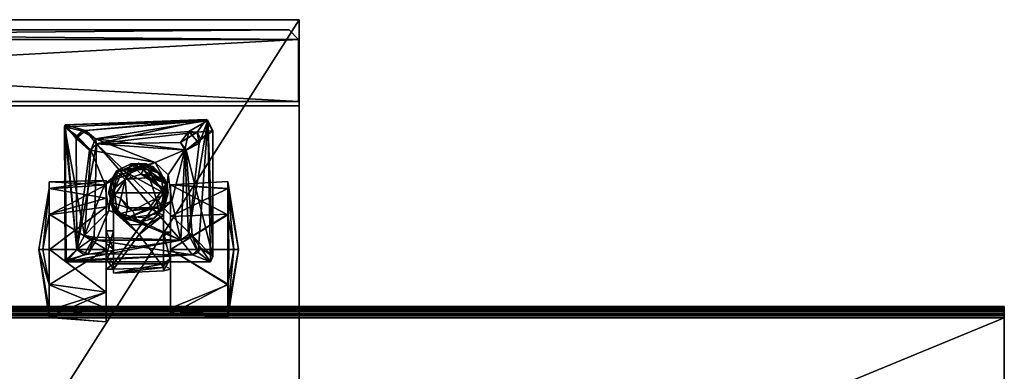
# Model space of a CAD drawing. Header units: inches. Extents: x 492 to 688, y -128 to 44.
# Tile 249 of 256: x 627.78 to 638.1, y -10.26 to -6.57. Entities that reach past the tile are written whole.
import ezdxf

# ---------------------------------------------------------------- set-up
doc = ezdxf.new("R2010")
doc.units = ezdxf.units.IN
doc.header["$MEASUREMENT"] = 0
doc.layers.add('A-FURN', color=7, linetype='Continuous')
for name, color, linetype, true_color in [('CET color Burlywood2', 7, 'Continuous', 0xedc597), ('CET color Grey2', 7, 'Continuous', 0x050505), ('CET color Grey30', 7, 'Continuous', 0x4c4c4c), ('CET color tan', 7, 'Continuous', 0xd4b38d)]:
    doc.layers.add(name, color=color, linetype=linetype, true_color=true_color)

# ---------------------------------------------------------------- blocks, each defined once
blk = doc.blocks.new('*C9')
at = {"layer": 'CET color Grey2', "linetype": 'Continuous'}
mesh = blk.add_polyface(dxfattribs=at)
corners = [(2.621, 2.614, 0.124), (2.021, 2.857, 0.313), (2.621, 2.882, 0.395), (2.621, 2.878, 1.132), (2.021, 2.689, 1.375), (2.621, 2.607, 1.4), (2.729, 2.242, 0.897), (2.621, 2.955, 0.573), (2.621, 2.953, 0.955), (2.021, 3.002, 0.76), (1.945, 2.489, 0.602), (1.423, 2.432, 0.975), (1.945, 2.449, 0.965), (2.021, 2.242, 0), (2.021, 2.448, 0.76), (2.021, 2.306, 0.564), (2.44, 2.373, 1.767), (1.117, 2.298, 1.767), (1.24, 2.145, 1.767), (2.621, 2.238, 1.497), (2.685, 2.242, 1.304), (2.021, 2.335, 0.943), (1.945, 2.242, 0.966), (1.945, 2.393, 0.532), (2.212, 2.289, 1.685), (2.451, 2.356, 1.685), (2.331, 2.242, 1.685), (1.117, 2.298, 1.685), (2.251, 2.298, 1.767), (2.331, 2.242, 1.767), (2.621, 2.246, 0.023), (1.945, 2.046, 0.696), (2.021, 2.242, 1.52), (2.021, 2.178, 0.956)]
mesh.append_faces([[corners[k] for k in face] for face in [(0, 1, 2, 0), (3, 4, 5, 3), (6, 0, 7, 6), (4, 8, 9, 4), (10, 11, 12, 10), (1, 0, 13, 1), (6, 3, 5, 6), (6, 7, 3, 6), (7, 9, 8, 7), (19, 20, 5, 19), (19, 5, 4, 19), (21, 12, 22, 21), (12, 14, 23, 12), (30, 13, 0, 30), (6, 30, 0, 6), (26, 29, 28, 26), (15, 31, 23, 15), (15, 23, 14, 15), (9, 7, 1, 9), (32, 19, 4, 32), (16, 25, 27, 16), (12, 21, 14, 12), (7, 8, 3, 7), (3, 8, 4, 3), (5, 20, 6, 5), (12, 23, 10, 12), (26, 28, 24, 26), (21, 22, 33, 21), (0, 2, 7, 0), (7, 2, 1, 7)]])
mesh.append_faces([[corners[k] for k in face] for face in [(18, 28, 16, 18)]], dxfattribs={"vtx0": -1, "vtx1": -1, "vtx2": -1, "vtx3": -1})
mesh.append_faces([[corners[k] for k in face] for face in [(14, 1, 15, 14), (24, 25, 26, 24), (21, 4, 14, 21)]], dxfattribs={"vtx0": -1, "vtx1": -1, "vtx3": -1})
mesh.append_faces([[corners[k] for k in face] for face in [(14, 4, 9, 14), (15, 1, 13, 15), (24, 27, 25, 24), (16, 28, 29, 16), (14, 9, 1, 14), (21, 32, 4, 21)]], dxfattribs={"vtx0": -1, "vtx2": -1, "vtx3": -1})
mesh.append_faces([[corners[k] for k in face] for face in [(16, 17, 18, 16)]], dxfattribs={"vtx2": -1})
mesh = blk.add_polyface(dxfattribs=at)
corners = [(1.347, 2.857, 1.207), (0.747, 2.882, 1.125), (0.747, 2.614, 1.396), (0.737, 2.242, 0.033), (0.747, 2.607, 0.12), (1.347, 2.242, 0), (0.636, 2.242, 0.76), (0.747, 2.879, 0.388), (1.347, 2.919, 0.415), (0.747, 2.955, 0.947), (1.945, 2.489, 0.602), (1.423, 2.465, 0.569), (1.423, 2.432, 0.975), (1.347, 2.242, 1.52), (1.347, 2.448, 0.76), (0.684, 2.242, 1.304), (1.347, 2.363, 0.926), (0.928, 2.373, 1.685), (1.117, 2.298, 1.767), (2.44, 2.373, 1.767), (1.117, 2.298, 1.685), (1.347, 2.335, 0.577), (0.747, 2.246, 1.497), (1.423, 2.408, 0.881), (1.423, 2.393, 0.532), (1.423, 2.097, 0.615), (1.24, 2.145, 1.767), (1.423, 2.059, 0.853), (1.675, 2.085, 0.99), (1.945, 2.449, 0.965), (0.905, 2.317, 1.767), (1.032, 2.223, 1.767), (1.057, 2.273, 1.685), (1.945, 2.393, 0.532), (1.423, 1.882, 1.024)]
mesh.append_faces([[corners[k] for k in face] for face in [(0, 1, 2, 0), (3, 4, 5, 3), (6, 7, 3, 6), (8, 9, 0, 8), (10, 11, 12, 10), (0, 2, 13, 0), (8, 7, 9, 8), (6, 9, 7, 6), (2, 1, 15, 2), (17, 18, 19, 17), (20, 17, 19, 20), (5, 4, 8, 5), (22, 13, 2, 22), (2, 15, 22, 2), (11, 14, 23, 11), (21, 24, 25, 21), (1, 6, 15, 1), (7, 8, 4, 7), (7, 4, 3, 7), (16, 23, 14, 16), (12, 28, 29, 12), (30, 31, 17, 30), (14, 11, 21, 14), (20, 18, 32, 20), (6, 1, 9, 6), (9, 1, 0, 9), (24, 10, 33, 24), (21, 11, 24, 21), (11, 10, 24, 11), (31, 32, 18, 31), (17, 31, 18, 17)]])
mesh.append_faces([[corners[k] for k in face] for face in [(0, 14, 8, 0), (13, 16, 0, 13), (8, 21, 5, 8)]], dxfattribs={"vtx0": -1, "vtx1": -1, "vtx3": -1})
mesh.append_faces([[corners[k] for k in face] for face in [(0, 16, 14, 0), (8, 14, 21, 8)]], dxfattribs={"vtx0": -1, "vtx2": -1, "vtx3": -1})
mesh.append_faces([[corners[k] for k in face] for face in [(20, 26, 18, 20), (32, 17, 20, 32)]], dxfattribs={"vtx0": -1, "vtx3": -1})
mesh.append_faces([[corners[k] for k in face] for face in [(23, 16, 27, 23)]], dxfattribs={"vtx1": -1})
mesh.append_faces([[corners[k] for k in face] for face in [(23, 34, 12, 23), (12, 11, 23, 12)]], dxfattribs={"vtx2": -1})
mesh = blk.add_polyface(dxfattribs=at)
corners = [(1.675, 2.085, 0.99), (1.587, 1.979, 1.028), (1.767, 1.983, 1.028), (0.747, 1.87, 0.123), (1.347, 2.242, 0), (1.347, 1.897, 0.083), (1.423, 1.882, 1.024), (1.423, 2.097, 0.615), (1.423, 1.794, 0.56), (1.423, 2.432, 0.975), (1.945, 2.393, 0.532), (1.423, 1.646, 0.531), (1.423, 2.393, 0.532), (0.747, 1.602, 0.395), (0.636, 2.242, 0.76), (0.737, 2.242, 0.033), (1.347, 2.335, 0.577), (1.347, 2.059, 0.667), (1.347, 2.242, 1.52), (0.747, 1.877, 1.4), (1.347, 1.565, 1.105), (0.747, 2.246, 1.497), (1.347, 2.097, 0.905), (1.347, 2.363, 0.926), (1.423, 2.059, 0.853), (1.423, 2.408, 0.881), (1.466, 1.864, 1.365), (1.824, 1.921, 1.365), (0.747, 1.529, 0.573), (0.747, 1.606, 1.132), (0.684, 2.242, 1.304), (1.24, 2.145, 1.685), (1.198, 1.197, 1.685), (1.159, 2.086, 1.685), (2.128, 2.145, 1.685), (1.117, 2.298, 1.685), (1.684, 1.958, 1.451), (1.414, 1.802, 1.451), (1.528, 1.916, 1.552), (1.057, 2.273, 1.685), (0.957, 0.89, 1.685), (0.928, 2.373, 1.685), (0.905, 2.317, 1.767), (1.12, 2.095, 1.767), (1.032, 2.223, 1.767), (1.24, 2.145, 1.767), (1.684, 1.958, 1.552), (1.765, 1.896, 1.575)]
mesh.append_faces([[corners[k] for k in face] for face in [(0, 1, 2, 0), (3, 4, 5, 3), (9, 6, 0, 9), (10, 11, 12, 10), (13, 14, 15, 13), (18, 19, 20, 18), (21, 19, 18, 21), (24, 6, 25, 24), (1, 26, 27, 1), (14, 28, 29, 14), (30, 19, 21, 30), (36, 37, 38, 36), (15, 4, 3, 15), (3, 13, 15, 3), (6, 24, 7, 6), (14, 29, 30, 14), (43, 39, 44, 43), (33, 45, 31, 33), (42, 41, 40, 42), (46, 38, 47, 46), (38, 46, 36, 38), (14, 13, 28, 14), (8, 12, 11, 8), (33, 39, 43, 33), (33, 43, 45, 33), (26, 1, 6, 26), (6, 1, 0, 6), (24, 22, 17, 24), (17, 7, 24, 17), (16, 7, 17, 16)]])
mesh.append_faces([[corners[k] for k in face] for face in [(4, 16, 5, 4)]], dxfattribs={"vtx0": -1, "vtx1": -1, "vtx3": -1})
mesh.append_faces([[corners[k] for k in face] for face in [(5, 16, 17, 5), (18, 22, 23, 18), (39, 40, 41, 39)]], dxfattribs={"vtx0": -1, "vtx2": -1, "vtx3": -1})
mesh.append_faces([[corners[k] for k in face] for face in [(42, 43, 44, 42), (24, 23, 22, 24)]], dxfattribs={"vtx0": -1, "vtx3": -1})
mesh.append_faces([[corners[k] for k in face] for face in [(6, 7, 8, 6), (12, 8, 7, 12), (31, 32, 33, 31)]], dxfattribs={"vtx1": -1})
mesh.append_faces([[corners[k] for k in face] for face in [(34, 31, 35, 34), (35, 31, 45, 35)]], dxfattribs={"vtx2": -1})
mesh = blk.add_polyface(dxfattribs=at)
corners = [(2.021, 2.306, 0.564), (2.021, 1.795, 0.145), (2.021, 2.046, 0.696), (2.621, 1.87, 1.396), (2.021, 2.242, 1.52), (2.021, 1.705, 1.297), (1.945, 2.046, 0.696), (1.945, 1.794, 0.56), (1.945, 2.393, 0.532), (1.765, 1.896, 1.575), (1.24, 2.145, 1.685), (1.994, 1.832, 1.667), (1.945, 1.646, 0.531), (1.423, 1.646, 0.531), (2.729, 2.242, 0.897), (2.621, 1.606, 0.388), (2.621, 2.246, 0.023), (2.621, 2.238, 1.497), (2.621, 1.602, 1.125), (2.621, 1.877, 0.12), (2.128, 2.145, 1.685), (1.117, 2.298, 1.685), (2.212, 2.289, 1.685), (2.251, 2.298, 1.767), (1.24, 2.145, 1.767), (2.149, 2.111, 1.767), (2.021, 2.178, 0.956), (2.685, 2.242, 1.304), (1.945, 1.843, 1.054), (1.945, 2.242, 0.966), (1.905, 1.867, 1.552), (1.684, 1.958, 1.451), (1.684, 1.958, 1.552), (2.44, 2.373, 1.767), (2.331, 2.242, 1.767), (2.451, 0.936, 1.767), (1.824, 1.921, 1.365), (1.767, 1.983, 1.028), (1.587, 1.979, 1.028), (2.021, 2.335, 0.943), (1.945, 2.449, 0.965), (2.248, 2.095, 1.685), (1.913, 1.874, 1.466), (1.675, 2.085, 0.99), (2.331, 2.242, 1.685), (2.451, 2.356, 1.685), (2.459, 0.955, 1.685), (2.021, 2.242, 0)]
mesh.append_faces([[corners[k] for k in face] for face in [(3, 4, 5, 3), (6, 7, 8, 6), (9, 10, 11, 9), (8, 12, 13, 8), (14, 15, 16, 14), (17, 4, 3, 17), (14, 18, 15, 14), (16, 19, 1, 16), (27, 17, 3, 27), (30, 31, 32, 30), (36, 37, 38, 36), (28, 29, 40, 28), (20, 11, 10, 20), (41, 11, 20, 41), (3, 18, 27, 3), (41, 25, 34, 41), (42, 31, 30, 42), (37, 28, 43, 37), (37, 36, 28, 37), (40, 43, 28, 40), (34, 44, 41, 34), (45, 33, 46, 45), (22, 25, 20, 22), (25, 41, 20, 25), (2, 6, 0, 2), (2, 29, 6, 2), (47, 16, 1, 47), (8, 7, 12, 8), (30, 32, 9, 30), (18, 14, 27, 18), (25, 22, 23, 25), (26, 29, 2, 26)]])
mesh.append_faces([[corners[k] for k in face] for face in [(0, 1, 2, 0), (20, 21, 22, 20), (23, 24, 25, 23), (2, 5, 26, 2), (33, 34, 35, 33), (26, 4, 39, 26)]], dxfattribs={"vtx0": -1, "vtx1": -1, "vtx3": -1})
mesh.append_faces([[corners[k] for k in face] for face in [(26, 5, 4, 26), (0, 47, 1, 0)]], dxfattribs={"vtx0": -1, "vtx2": -1, "vtx3": -1})
mesh.append_faces([[corners[k] for k in face] for face in [(28, 6, 29, 28)]], dxfattribs={"vtx0": -1, "vtx3": -1})
mesh = blk.add_polyface(dxfattribs=at)
corners = [(1.12, 2.095, 1.767), (1.185, 1.202, 1.767), (2.125, 1.134, 1.767), (1.333, 1.734, 1.667), (1.24, 2.145, 1.685), (1.765, 1.896, 1.575), (1.198, 1.197, 1.685), (1.347, 1.565, 1.105), (1.347, 2.097, 0.905), (1.347, 2.242, 1.52), (1.347, 1.897, 0.083), (0.747, 1.602, 0.395), (0.747, 1.87, 0.123), (1.414, 1.802, 1.451), (1.372, 1.646, 1.451), (1.414, 1.802, 1.552), (1.498, 1.706, 1.428), (1.569, 1.488, 1.365), (1.39, 1.55, 1.365), (1.423, 1.882, 1.024), (1.423, 1.794, 0.56), (1.347, 1.565, 0.415), (0.747, 1.606, 1.132), (0.747, 1.529, 0.573), (1.24, 2.145, 1.767), (1.423, 1.646, 0.531), (1.945, 1.646, 0.531), (1.855, 1.411, 0.549), (0.905, 2.317, 1.767), (1.383, 1.565, 1.552), (1.374, 1.46, 1.667), (1.528, 1.916, 1.552), (1.159, 2.086, 1.685), (0.957, 0.89, 1.685), (1.057, 2.273, 1.685), (1.466, 1.864, 1.365), (1.347, 2.059, 0.667), (1.745, 1.832, 1.428), (1.569, 1.804, 1.365), (0.747, 1.877, 1.4), (0.684, 2.242, 1.304), (1.684, 1.958, 1.451), (1.654, 1.453, 1.428), (1.414, 1.49, 1.451), (1.824, 1.921, 1.365), (0.903, 0.996, 1.767)]
mesh.append_faces([[corners[k] for k in face] for face in [(3, 4, 5, 3), (3, 6, 4, 3), (10, 11, 12, 10), (13, 14, 15, 13), (14, 16, 17, 14), (18, 19, 20, 18), (21, 22, 23, 21), (25, 26, 27, 25), (15, 14, 29, 15), (7, 22, 21, 7), (15, 30, 3, 15), (3, 5, 31, 3), (16, 18, 17, 16), (35, 19, 18, 35), (30, 15, 29, 30), (13, 37, 16, 13), (13, 16, 14, 13), (15, 3, 31, 15), (31, 13, 15, 31), (16, 35, 18, 16), (37, 38, 16, 37), (22, 7, 39, 22), (22, 39, 40, 22), (41, 37, 13, 41), (21, 11, 10, 21), (14, 17, 42, 14), (23, 11, 21, 23), (14, 43, 29, 14), (14, 42, 43, 14), (38, 35, 16, 38), (28, 33, 45, 28), (18, 20, 25, 18)]])
mesh.append_faces([[corners[k] for k in face] for face in [(0, 1, 2, 0), (1, 0, 28, 1)]], dxfattribs={"vtx0": -1, "vtx1": -1, "vtx2": -1, "vtx3": -1})
mesh.append_faces([[corners[k] for k in face] for face in [(7, 8, 9, 7), (21, 8, 7, 21), (32, 33, 34, 32), (10, 36, 21, 10)]], dxfattribs={"vtx0": -1, "vtx1": -1, "vtx3": -1})
mesh.append_faces([[corners[k] for k in face] for face in [(2, 24, 0, 2), (21, 36, 8, 21)]], dxfattribs={"vtx0": -1, "vtx2": -1, "vtx3": -1})
mesh.append_faces([[corners[k] for k in face] for face in [(38, 44, 35, 38)]], dxfattribs={"vtx0": -1, "vtx3": -1})
mesh = blk.add_polyface(dxfattribs=at)
corners = [(1.509, 1.33, 1.667), (2.133, 1.082, 1.685), (1.198, 1.197, 1.685), (1.374, 1.46, 1.667), (1.333, 1.734, 1.667), (1.39, 1.55, 1.365), (1.448, 1.45, 0.577), (1.684, 1.337, 1.365), (1.721, 1.358, 0.549), (1.156, 1.003, 1.685), (1.067, 1.01, 1.767), (2.125, 1.134, 1.767), (1.244, 1.121, 1.767), (1.048, 1.13, 1.685), (1.159, 2.086, 1.685), (1.185, 1.202, 1.767), (0.905, 2.317, 1.767), (0.903, 0.996, 1.767), (0.975, 0.879, 1.767), (2.237, 0.995, 1.767), (1.528, 1.376, 1.552), (1.603, 1.344, 1.451), (1.684, 1.383, 1.575), (1.414, 1.49, 1.451), (0.957, 0.89, 1.685), (1.032, 1.079, 1.767), (1.423, 1.646, 0.531), (1.587, 1.402, 0.532), (1.383, 1.565, 1.552), (1.654, 1.453, 1.428), (1.569, 1.488, 1.365), (1.855, 1.411, 0.549), (1.87, 1.46, 1.575), (2.451, 0.936, 1.767), (1.765, 1.344, 1.451)]
mesh.append_faces([[corners[k] for k in face] for face in [(0, 1, 2, 0), (3, 2, 4, 3), (5, 6, 7, 5), (8, 7, 6, 8), (20, 21, 22, 20), (23, 21, 20, 23), (6, 5, 26, 6), (26, 27, 6, 26), (0, 28, 22, 0), (23, 29, 21, 23), (12, 9, 10, 12), (26, 31, 27, 26), (9, 12, 2, 9), (2, 15, 13, 2), (25, 13, 15, 25), (13, 10, 9, 13), (0, 22, 32, 0), (18, 24, 33, 18), (28, 20, 22, 28), (28, 23, 20, 28), (28, 0, 3, 28), (2, 3, 0, 2), (2, 12, 15, 2), (24, 18, 17, 24), (27, 8, 6, 27), (21, 34, 22, 21), (13, 25, 10, 13)]])
mesh.append_faces([[corners[k] for k in face] for face in [(9, 1, 24, 9), (14, 13, 24, 14), (11, 10, 18, 11)]], dxfattribs={"vtx0": -1, "vtx1": -1, "vtx2": -1, "vtx3": -1})
mesh.append_faces([[corners[k] for k in face] for face in [(10, 11, 12, 10), (13, 14, 2, 13), (9, 24, 13, 9), (18, 10, 17, 18)]], dxfattribs={"vtx0": -1, "vtx1": -1, "vtx3": -1})
mesh.append_faces([[corners[k] for k in face] for face in [(15, 16, 17, 15), (18, 19, 11, 18), (17, 25, 15, 17), (11, 15, 12, 11), (17, 10, 25, 17)]], dxfattribs={"vtx0": -1, "vtx2": -1, "vtx3": -1})
mesh.append_faces([[corners[k] for k in face] for face in [(2, 1, 9, 2)]], dxfattribs={"vtx1": -1})
mesh.append_faces([[corners[k] for k in face] for face in [(30, 5, 7, 30)]], dxfattribs={"vtx2": -1})
mesh = blk.add_polyface(dxfattribs=at)
corners = [(2.621, 1.602, 1.125), (2.021, 1.519, 0.995), (2.621, 1.531, 0.565), (2.035, 1.558, 1.667), (1.87, 1.46, 1.575), (1.955, 1.49, 1.552), (2.021, 1.565, 0.415), (2.248, 2.095, 1.685), (2.183, 1.202, 1.685), (2.125, 1.134, 1.767), (2.331, 2.242, 1.767), (2.149, 2.111, 1.767), (2.196, 1.205, 1.767), (2.336, 1.079, 1.767), (2.459, 0.955, 1.685), (2.021, 2.046, 0.696), (2.331, 2.242, 1.685), (2.451, 2.356, 1.685), (2.621, 1.877, 0.12), (2.021, 1.795, 0.145), (1.996, 1.646, 1.451), (1.913, 1.874, 1.466), (1.996, 1.646, 1.552), (2.451, 0.936, 1.767), (2.237, 0.995, 1.767), (0.975, 0.879, 1.767), (2.331, 1.05, 1.685), (2.277, 0.998, 1.685), (0.957, 0.89, 1.685), (2.621, 1.606, 0.388), (2.621, 2.246, 0.023), (2.021, 1.705, 1.297), (2.621, 1.87, 1.396), (2.44, 2.373, 1.767), (2.133, 1.082, 1.685), (1.994, 1.832, 1.667), (1.509, 1.33, 1.667)]
mesh.append_faces([[corners[k] for k in face] for face in [(0, 1, 2, 0), (3, 4, 5, 3), (2, 1, 6, 2), (3, 7, 8, 3), (18, 6, 19, 18), (20, 21, 22, 20), (8, 26, 13, 8), (29, 6, 18, 29), (29, 18, 30, 29), (31, 0, 32, 31), (14, 23, 28, 14), (14, 33, 23, 14), (24, 34, 9, 24), (8, 13, 12, 8), (13, 26, 27, 13), (0, 2, 29, 0), (29, 2, 6, 29), (35, 7, 3, 35), (5, 35, 3, 5), (8, 9, 34, 8), (34, 36, 8, 34), (27, 34, 24, 27), (27, 24, 13, 27), (1, 0, 31, 1), (8, 12, 9, 8), (5, 20, 22, 5)]])
mesh.append_faces([[corners[k] for k in face] for face in [(10, 13, 23, 10)]], dxfattribs={"vtx0": -1, "vtx1": -1, "vtx2": -1, "vtx3": -1})
mesh.append_faces([[corners[k] for k in face] for face in [(14, 16, 17, 14), (26, 14, 27, 26), (8, 14, 26, 8), (16, 14, 7, 16)]], dxfattribs={"vtx0": -1, "vtx1": -1, "vtx3": -1})
mesh.append_faces([[corners[k] for k in face] for face in [(9, 10, 11, 9), (10, 12, 13, 10), (15, 6, 1, 15), (15, 19, 6, 15), (24, 25, 23, 24), (27, 14, 28, 27), (23, 13, 24, 23), (15, 1, 31, 15), (10, 9, 12, 10)]], dxfattribs={"vtx0": -1, "vtx2": -1, "vtx3": -1})
mesh.append_faces([[corners[k] for k in face] for face in [(8, 7, 14, 8)]], dxfattribs={"vtx1": -1, "vtx2": -1})
mesh = blk.add_polyface(dxfattribs=at)
corners = [(1.721, 1.358, 0.549), (1.903, 1.427, 1.365), (1.684, 1.337, 1.365), (2.035, 1.558, 1.667), (2.183, 1.202, 1.685), (1.509, 1.33, 1.667), (2.125, 1.134, 1.767), (2.149, 2.111, 1.767), (1.24, 2.145, 1.767), (1.799, 1.804, 1.365), (1.824, 1.921, 1.365), (1.569, 1.804, 1.365), (1.945, 1.843, 1.054), (1.978, 1.741, 1.365), (1.945, 1.794, 0.56), (1.745, 1.832, 1.428), (1.87, 1.46, 1.575), (2.277, 0.998, 1.685), (0.957, 0.89, 1.685), (2.133, 1.082, 1.685), (1.913, 1.417, 1.466), (1.955, 1.49, 1.552), (1.87, 1.706, 1.428), (1.913, 1.874, 1.466), (1.855, 1.411, 0.549), (1.945, 1.646, 0.531), (1.945, 2.046, 0.696), (1.765, 1.344, 1.451), (1.684, 1.383, 1.575), (1.994, 1.832, 1.667), (1.905, 1.867, 1.552), (1.654, 1.453, 1.428), (1.823, 1.508, 1.365), (1.823, 1.508, 1.428), (1.996, 1.646, 1.451), (1.569, 1.488, 1.365), (1.996, 1.646, 1.552), (1.684, 1.958, 1.451), (1.765, 1.896, 1.575), (1.587, 1.402, 0.532), (1.603, 1.344, 1.451)]
mesh.append_faces([[corners[k] for k in face] for face in [(0, 1, 2, 0), (3, 4, 5, 3), (12, 13, 14, 12), (11, 15, 9, 11), (3, 5, 16, 3), (20, 21, 16, 20), (22, 15, 23, 22), (24, 25, 1, 24), (27, 20, 28, 27), (13, 12, 10, 13), (29, 21, 30, 29), (25, 13, 1, 25), (31, 32, 33, 31), (27, 33, 20, 27), (20, 34, 21, 20), (31, 33, 27, 31), (33, 32, 22, 33), (22, 23, 34, 22), (36, 23, 30, 36), (24, 1, 0, 24), (28, 20, 16, 28), (15, 37, 23, 15), (33, 22, 34, 33), (33, 34, 20, 33), (31, 35, 32, 31), (13, 25, 14, 13), (29, 30, 38, 29), (39, 24, 0, 39), (27, 40, 31, 27), (22, 9, 15, 22), (32, 9, 22, 32), (21, 36, 30, 21)]])
mesh.append_faces([[corners[k] for k in face] for face in [(6, 7, 8, 6)]], dxfattribs={"vtx0": -1, "vtx1": -1, "vtx2": -1, "vtx3": -1})
mesh.append_faces([[corners[k] for k in face] for face in [(9, 10, 11, 9), (17, 18, 19, 17), (32, 13, 9, 32)]], dxfattribs={"vtx0": -1, "vtx1": -1, "vtx3": -1})
mesh.append_faces([[corners[k] for k in face] for face in [(2, 32, 35, 2), (9, 13, 10, 9), (32, 1, 13, 32), (32, 2, 1, 32)]], dxfattribs={"vtx0": -1, "vtx2": -1, "vtx3": -1})
mesh.append_faces([[corners[k] for k in face] for face in [(14, 26, 12, 14)]], dxfattribs={"vtx1": -1})
at = {"layer": 'CET color Grey30', "linetype": 'Continuous'}
mesh = blk.add_polyface(dxfattribs=at)
corners = [(0.001, 0.707, 1.795), (0, 18.707, 1.795), (0.001, 18.707, 19.497), (0, 0.707, 19.497)]
mesh.append_faces([[corners[k] for k in face] for face in [(0, 1, 2, 0), (0, 2, 3, 0), (1, 0, 3, 1), (1, 3, 2, 1)]])
mesh = blk.add_polyface(dxfattribs=at)
corners = [(12, 18.707, 19.497), (0, 18.707, 19.497), (0, 18.707, 20.122), (12, 18.707, 20.122), (0, -0.168, 19.497), (0, -0.168, 20.122), (12, -0.168, 19.497), (12, -0.168, 20.122)]
mesh.append_faces([[corners[k] for k in face] for face in [(0, 2, 3, 0), (1, 5, 2, 1), (1, 6, 4, 1), (5, 3, 2, 5), (4, 7, 5, 4), (6, 3, 7, 6)]], dxfattribs={"vtx0": -1, "vtx3": -1})
mesh.append_faces([[corners[k] for k in face] for face in [(0, 1, 2, 0), (1, 4, 5, 1), (1, 0, 6, 1), (5, 7, 3, 5), (4, 6, 7, 4), (6, 0, 3, 6)]], dxfattribs={"vtx2": -1})
mesh = blk.add_polyface(dxfattribs=at)
corners = [(0, 0.737, 1.795), (12, 0.737, 1.795), (12, 0.737, 4.758), (0, 0.737, 4.758)]
mesh.append_faces([[corners[k] for k in face] for face in [(0, 2, 3, 0), (1, 3, 2, 1)]], dxfattribs={"vtx0": -1, "vtx3": -1})
mesh.append_faces([[corners[k] for k in face] for face in [(0, 1, 2, 0), (1, 0, 3, 1)]], dxfattribs={"vtx2": -1})
mesh = blk.add_polyface(dxfattribs=at)
corners = [(11.944, 0.69, 2.195), (0.006, 0.69, 2.195), (0.006, 0.69, 19.309), (11.944, 0.69, 19.309), (0.006, 0.04, 2.195), (0.006, 0.04, 19.309), (11.944, 0.04, 2.195), (11.944, 0.04, 19.309)]
mesh.append_faces([[corners[k] for k in face] for face in [(0, 2, 3, 0), (1, 5, 2, 1), (1, 6, 4, 1), (5, 3, 2, 5), (4, 7, 5, 4), (6, 3, 7, 6)]], dxfattribs={"vtx0": -1, "vtx3": -1})
mesh.append_faces([[corners[k] for k in face] for face in [(0, 1, 2, 0), (1, 4, 5, 1), (1, 0, 6, 1), (5, 7, 3, 5), (4, 6, 7, 4), (6, 0, 3, 6)]], dxfattribs={"vtx2": -1})
mesh = blk.add_polyface(dxfattribs=at)
corners = [(0.006, 0.04, 2.195), (0.006, 0.04, 19.309), (11.944, 0.04, 19.309), (11.944, 0.04, 2.195), (0.106, -0.06, 2.295), (11.844, -0.06, 2.295), (11.844, -0.06, 19.209), (0.106, -0.06, 19.209)]
mesh.append_faces([[corners[k] for k in face] for face in [(0, 2, 3, 0), (4, 6, 7, 4), (0, 5, 4, 0), (3, 6, 5, 3), (2, 7, 6, 2), (1, 4, 7, 1)]], dxfattribs={"vtx0": -1, "vtx3": -1})
mesh.append_faces([[corners[k] for k in face] for face in [(0, 1, 2, 0), (4, 5, 6, 4), (0, 3, 5, 0), (3, 2, 6, 3), (2, 1, 7, 2), (1, 0, 4, 1)]], dxfattribs={"vtx2": -1})
blk = doc.blocks.new('*C6')
at = {"layer": 'A-FURN', "linetype": 'Continuous', "rotation": 179.9999999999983}
blk.add_blockref('*C9', (630.706, -6.741, 0), dxfattribs=at)
blk = doc.blocks.new('*C30')
at = {"layer": 'CET color Burlywood2', "linetype": 'Continuous'}
mesh = blk.add_polyface(dxfattribs=at)
corners = [(-35, -14.382, 28.5), (-35, 14.5, 28.5), (-35, 14.5, 27.563), (-35, -14.382, 27.563)]
mesh.append_faces([[corners[k] for k in face] for face in [(0, 2, 3, 0)]], dxfattribs={"vtx0": -1, "vtx3": -1})
mesh.append_faces([[corners[k] for k in face] for face in [(0, 1, 2, 0)]], dxfattribs={"vtx2": -1})
mesh = blk.add_polyface(dxfattribs=at)
corners = [(35, -14.382, 27.563), (35, -14.478, 27.585), (35, -14.462, 27.572), (35, -14.444, 27.562), (35, -14.423, 27.557), (35, -14.402, 27.558), (-35, -14.382, 27.563), (-35, -14.417, 28.49), (-35, -14.382, 28.5), (-35, -14.449, 28.473), (-35, -14.478, 28.449), (-35, -14.5, 28.42), (-35, -14.5, 27.643), (-35, -14.497, 27.622), (-35, -14.49, 27.603), (-35, -14.478, 27.585), (-35, -14.462, 27.572), (-35, -14.444, 27.562), (-35, -14.423, 27.557), (-35, -14.402, 27.558), (35, -14.382, 28.5), (35, -14.417, 28.49), (35, -14.449, 28.473), (35, -14.478, 28.449), (35, -14.5, 28.42), (35, -14.5, 27.643), (35, -14.497, 27.622), (35, -14.49, 27.603)]
mesh.append_faces([[corners[k] for k in face] for face in [(0, 1, 2, 0), (0, 2, 3, 0), (0, 3, 4, 0), (6, 9, 7, 6), (6, 10, 9, 6), (6, 11, 10, 6), (6, 12, 11, 6), (6, 13, 12, 6), (6, 16, 15, 6), (6, 17, 16, 6), (6, 18, 17, 6), (0, 21, 22, 0), (0, 22, 23, 0), (0, 23, 24, 0), (0, 24, 25, 0), (0, 25, 26, 0)]], dxfattribs={"vtx0": -1, "vtx2": -1, "vtx3": -1})
mesh.append_faces([[corners[k] for k in face] for face in [(0, 4, 5, 0), (6, 7, 8, 6), (6, 15, 14, 6), (0, 8, 20, 0), (20, 7, 21, 20), (21, 9, 22, 21), (22, 10, 23, 22), (23, 11, 24, 23), (24, 12, 25, 24), (25, 13, 26, 25), (26, 14, 27, 26), (27, 15, 1, 27), (1, 16, 2, 1), (2, 17, 3, 2), (3, 18, 4, 3), (4, 19, 5, 4), (5, 6, 0, 5), (0, 26, 27, 0)]], dxfattribs={"vtx0": -1, "vtx3": -1})
mesh.append_faces([[corners[k] for k in face] for face in [(6, 14, 13, 6), (6, 19, 18, 6), (0, 6, 8, 0), (20, 8, 7, 20), (21, 7, 9, 21), (22, 9, 10, 22), (23, 10, 11, 23), (24, 11, 12, 24), (25, 12, 13, 25), (26, 13, 14, 26), (27, 14, 15, 27), (1, 15, 16, 1), (2, 16, 17, 2), (3, 17, 18, 3), (4, 18, 19, 4), (5, 19, 6, 5), (0, 20, 21, 0), (0, 27, 1, 0)]], dxfattribs={"vtx2": -1})
at = {"layer": 'CET color tan', "linetype": 'Continuous'}
mesh = blk.add_polyface(dxfattribs=at)
corners = [(-35, -14.382, 28.5), (35, -14.382, 28.5), (35, 14.5, 28.5), (-35, 14.5, 28.5)]
mesh.append_faces([[corners[k] for k in face] for face in [(0, 2, 3, 0)]], dxfattribs={"vtx0": -1, "vtx3": -1})
mesh.append_faces([[corners[k] for k in face] for face in [(0, 1, 2, 0)]], dxfattribs={"vtx2": -1})
mesh = blk.add_polyface(dxfattribs=at)
corners = [(-35, -14.382, 27.563), (35, 14.5, 27.563), (35, -14.382, 27.563), (-35, 14.5, 27.563)]
mesh.append_faces([[corners[k] for k in face] for face in [(0, 1, 2, 0)]], dxfattribs={"vtx0": -1, "vtx3": -1})
mesh.append_faces([[corners[k] for k in face] for face in [(0, 3, 1, 0)]], dxfattribs={"vtx2": -1})
blk = doc.blocks.new('*C28')
at = {"layer": 'A-FURN', "linetype": 'Continuous', "rotation": 179.999999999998}
blk.add_blockref('*C30', (603.096, -24.08), dxfattribs=at)

msp = doc.modelspace()

# ---------------------------------------------------------------- block references
at = {"layer": 'A-FURN', "linetype": 'Continuous'}
for name in ['*C6', '*C28']:
    msp.add_blockref(name, (0, 0), dxfattribs=at)

doc.saveas('drawing.dxf')
